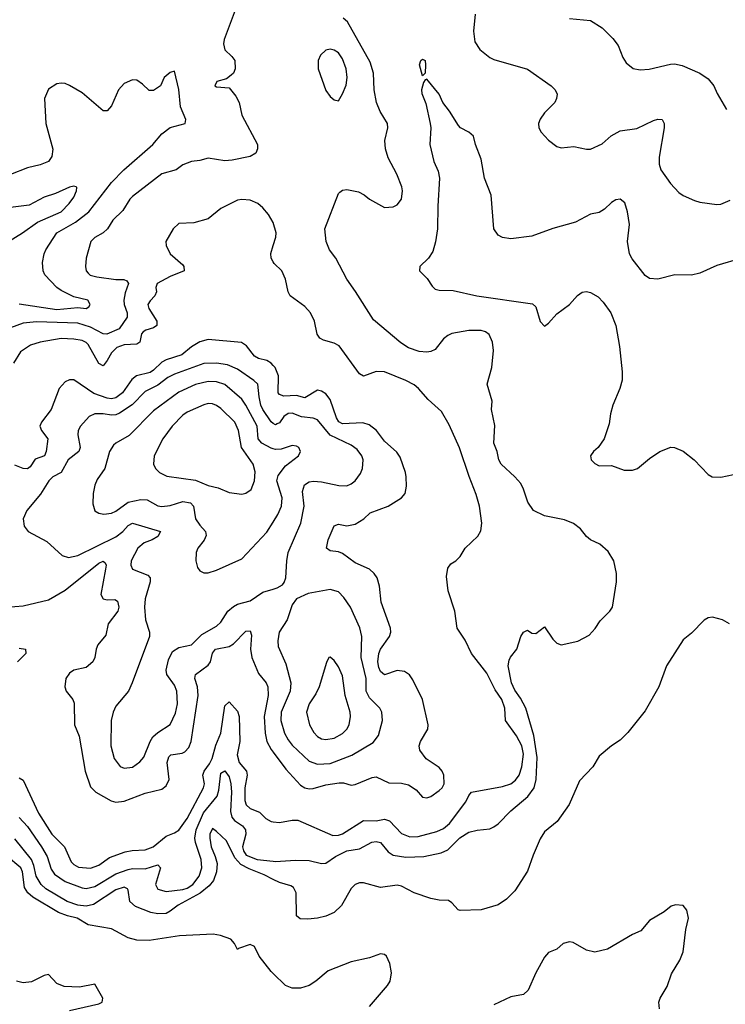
# Model space of a CAD drawing. Header units: inches. Extents: x 1682530 to 1839546, y 640742 to 791647.
# Tile 212 of 256: x 1698793 to 1702151, y 712360 to 717044. Entities that reach past the tile are written whole.
import ezdxf

# ---------------------------------------------------------------- set-up
doc = ezdxf.new("R2010")
doc.units = ezdxf.units.IN
doc.header["$MEASUREMENT"] = 0
doc.layers.add('B6791', color=7, linetype='Continuous')
doc.layers.add('B7701', color=7, linetype='Continuous')

msp = doc.modelspace()

# ---------------------------------------------------------------- linework, layer by layer
at = {"layer": 'B6791', "color": 5}
for points, elevation in [([(1699818, 717090), (1699766.7, 716950), (1699763.6, 716930), (1699770, 716900.7), (1699802.8, 716870), (1699817.3, 716850), (1699819.1, 716810), (1699810.4, 716789.6), (1699799.9, 716780.1), (1699776.8, 716763.2), (1699732, 716750), (1699721, 716730), (1699730, 716724.9), (1699790, 716721), (1699821.3, 716681.3), (1699837.1, 716650), (1699850.3, 716590), (1699924.4, 716450), (1699925.5, 716430), (1699917.4, 716410), (1699890, 716394), (1699804.6, 716375.4), (1699770, 716372.9), (1699690, 716386.2), (1699650, 716374.8), (1699610, 716369.8), (1699570, 716354.3), (1699537.3, 716330), (1699470, 716310.8), (1699330, 716203.1), (1699316.9, 716190), (1699283.6, 716136.4), (1699236.5, 716090), (1699211.7, 716050), (1699190.3, 716030), (1699150, 716007.7), (1699132.3, 715990), (1699109.2, 715909.2), (1699106.5, 715870), (1699109.3, 715850), (1699118.3, 715838.3), (1699129, 715829), (1699160.9, 715820.9), (1699251.3, 715808.7), (1699289, 715809), (1699302.3, 715802.3), (1699310.2, 715790.2), (1699294.4, 715745.6), (1699288.7, 715710), (1699290.6, 715690), (1699305, 715650), (1699304.7, 715630), (1699266.5, 715573.5), (1699208.3, 715548.3), (1699190, 715549.9), (1699130, 715581.2), (1699070, 715601.4), (1698873.3, 715606.7), (1698810, 715601.3), (1698750, 715578.9)], 660), ([(1698790, 715692.5), (1698970, 715665.7), (1699070, 715674.6), (1699110.1, 715669.9), (1699122.3, 715677.7), (1699128.7, 715690), (1699118, 715710), (1699050, 715725.5), (1698990, 715756.1), (1698970, 715771), (1698912.9, 715830), (1698904.6, 715850), (1698902, 715890), (1698909.1, 715930), (1698918, 715950), (1698970.2, 716030), (1699058.9, 716081.1), (1699122.1, 716130), (1699230.5, 716269.5), (1699289.3, 716330.7), (1699427.1, 716450), (1699470, 716501.1), (1699510, 716530.8), (1699580.7, 716550), (1699583.1, 716570), (1699558.5, 716630), (1699550, 716712), (1699530, 716798.8), (1699510, 716793), (1699481.2, 716770), (1699464, 716730), (1699430, 716707.3), (1699410, 716707.3), (1699378, 716738), (1699350, 716756.3), (1699330, 716758), (1699290, 716741.6), (1699263, 716710), (1699230, 716634), (1699210, 716610.7), (1699190, 716610.7), (1699090, 716697.1), (1699030, 716730.6), (1699010, 716740.7), (1698990, 716742.8), (1698970, 716738.8), (1698930, 716714), (1698911.1, 716668.9), (1698917.7, 716550), (1698951.1, 716428.9), (1698946.7, 716393.3), (1698929.8, 716370.2), (1698890, 716353.4), (1698830, 716339.2), (1698750, 716307.6)], 640), ([(1698739.7, 715990), (1698806.8, 716030), (1698878.2, 716081.8), (1698990.3, 716130), (1699028.9, 716170), (1699050, 716200.7), (1699063.8, 716230), (1699065.4, 716245.4), (1699062, 716250), (1699050, 716252.2), (1699030, 716247), (1698962.8, 716217.2), (1698910, 716199.8), (1698838.5, 716161.5), (1698750, 716150.7)], 620), ([(1700000.1, 716080.1), (1699977.1, 716117.1), (1699949.8, 716149.8), (1699926, 716170), (1699890, 716186.3), (1699850.4, 716189.6), (1699830, 716185.6), (1699750, 716146.6), (1699690, 716096.9), (1699621.8, 716078.2), (1699550, 716074.3), (1699523, 716050), (1699488, 715990), (1699490.4, 715970), (1699508.8, 715930), (1699570, 715877.7), (1699575, 715870), (1699575.5, 715850), (1699510, 715822.9), (1699446.7, 715790), (1699441.7, 715770), (1699443.5, 715750), (1699436.6, 715730), (1699413.4, 715706.7), (1699403.7, 715690), (1699407.6, 715670), (1699445.7, 715610), (1699446.3, 715590), (1699430, 715578.2), (1699392.8, 715567.2), (1699380.9, 715559.1), (1699373.2, 715550), (1699364.6, 715510), (1699350, 715501.5), (1699290, 715497.9), (1699254.7, 715485.3), (1699230, 715459.9), (1699210, 715422.5), (1699190, 715398), (1699170, 715409.3), (1699119, 715499), (1699109.2, 715509.2), (1699090, 715518.2), (1699050, 715525.4), (1698990, 715527.2), (1698890, 715510.8), (1698844.1, 715495.9), (1698796.2, 715463.8), (1698762.9, 715410)], 680), ([(1700000, 715892.4), (1699989.9, 715909.9), (1699988.1, 715931.9), (1700000, 715970.3)], 680), ([(1700000, 715399.4), (1699990, 715410.6), (1699970, 715423.6), (1699930, 715432.5), (1699910, 715443.2), (1699872.9, 715492.9), (1699848.1, 715508.1), (1699690, 715522.4), (1699650, 715511.9), (1699610, 715487.9), (1699564.6, 715450), (1699490, 715426.9), (1699470, 715415.5), (1699430, 715376.7), (1699413.3, 715366.7), (1699349.4, 715350.6), (1699327.4, 715332.6), (1699283.1, 715270), (1699250, 715245.2), (1699230, 715241.4), (1699210, 715244.6), (1699146.7, 715266.7), (1699050, 715330.7), (1699030, 715330.8), (1699010, 715322.3), (1698980.8, 715290), (1698942.9, 715190), (1698896.9, 715130), (1698889.4, 715110.6), (1698896.9, 715090), (1698927.5, 715050), (1698919.8, 714990), (1698911.7, 714970), (1698866.3, 714953.7), (1698842.5, 714917.5), (1698830, 714907.6), (1698810, 714908.7), (1698770, 714924.5)], 720), ([(1700000, 715124.2), (1699990, 715131.3), (1699950, 715189.9), (1699941.1, 715210), (1699932, 715250), (1699927.2, 715310), (1699908.1, 715328.1), (1699830, 715382.4), (1699782, 715402), (1699729.6, 715410.4), (1699670, 715408.5), (1699530, 715358.6), (1699497.5, 715342.5), (1699450, 715306.1), (1699390, 715275.3), (1699328, 715212), (1699267.6, 715172.4), (1699250, 715164.1), (1699230, 715162.4), (1699190, 715169.9), (1699150.1, 715169.9), (1699123.4, 715156.7), (1699083.2, 715110), (1699072, 715090), (1699069.4, 715070), (1699081.4, 715010), (1699075.1, 714990), (1699023.8, 714950), (1698990.1, 714889.9), (1698950.8, 714869.2), (1698931.3, 714850), (1698892.2, 714787.8), (1698826.7, 714710), (1698810.4, 714670), (1698815.1, 714635.1), (1698833.4, 714610), (1698922.4, 714562.4), (1698994.8, 714494.8), (1699025.3, 714485.3), (1699070, 714495.1), (1699250, 714584.6), (1699284.7, 714610), (1699310, 714638), (1699330, 714649.5), (1699463.7, 714610), (1699450, 714586), (1699424.2, 714570), (1699385, 714555), (1699354.8, 714530), (1699324.4, 714470), (1699322, 714450), (1699330.3, 714430), (1699402.6, 714402.6), (1699414.2, 714390), (1699414, 714370), (1699391, 714290), (1699386.8, 714250), (1699391.3, 714190), (1699410.3, 714130), (1699410.3, 714110), (1699328.9, 713890), (1699310.3, 713850), (1699250, 713778.3), (1699237.4, 713750), (1699227.8, 713710), (1699226.4, 713590), (1699243.5, 713530), (1699271.5, 713491.5), (1699290, 713483.7), (1699330, 713489.1), (1699365.4, 713514.6), (1699383.2, 713536.8), (1699413.3, 713610), (1699427.2, 713632.8), (1699450, 713653.2), (1699508.6, 713691.4), (1699535.2, 713744.8), (1699544.1, 713790), (1699540.6, 713850), (1699530, 713878.9), (1699492.8, 713930), (1699490.7, 713950), (1699501.3, 713998.7), (1699520.8, 714039.2), (1699550, 714058.4), (1699610, 714070.3), (1699660.7, 714119.3), (1699730, 714158.8), (1699750, 714179), (1699783.2, 714230), (1699810, 714252.8), (1699830, 714263.5), (1699890, 714279.8), (1699950, 714320.7), (1700000, 714336)], 740), ([(1700000, 715002.7), (1699990, 715005.5), (1699945, 715030), (1699928.6, 715050), (1699922.7, 715110), (1699870, 715211.3), (1699850, 715239.9), (1699770, 715308.8), (1699730, 715321.1), (1699690, 715323), (1699630, 715309), (1699550, 715272.6), (1699430, 715183.9), (1699313.4, 715066.6), (1699250.3, 715030), (1699240.1, 715019.9), (1699220.7, 714990), (1699198.2, 714910), (1699162.4, 714857.6), (1699150.2, 714830), (1699142.8, 714790), (1699141.4, 714741.4), (1699150, 714708.2), (1699170, 714697), (1699192.8, 714692.7), (1699230, 714697.1), (1699250, 714705.7), (1699310, 714748.5), (1699370, 714762.5), (1699399.6, 714759.6), (1699450, 714731.6), (1699470, 714728.9), (1699510, 714733.1), (1699570, 714751.6), (1699606.4, 714746.4), (1699620.6, 714730), (1699630.1, 714670), (1699650, 714639.3), (1699678, 714610), (1699680.6, 714590), (1699671.8, 714568.2), (1699641.5, 714530), (1699632.8, 714510), (1699631.6, 714470), (1699639.2, 714439.2), (1699650, 714422), (1699670, 714412.4), (1699690, 714413.7), (1699730, 714426.3), (1699850, 714479.6), (1699970, 714606.3), (1700000, 714654.6)], 760), ([(1698730, 714249.1), (1698810, 714256.5), (1698930, 714284), (1699010, 714331.3), (1699170, 714458.9), (1699190, 714468), (1699200, 714460), (1699204.1, 714450), (1699201.8, 714430), (1699178.5, 714310), (1699190.5, 714290), (1699210, 714284.4), (1699246.2, 714286.2), (1699258.5, 714278.5), (1699265.1, 714250), (1699259.5, 714230), (1699213.6, 714170), (1699203.7, 714116.3), (1699165.5, 714070), (1699157, 714050), (1699150.1, 714010), (1699140.5, 713990), (1699110, 713962.4), (1699050, 713950.6), (1699030, 713936.4), (1699012.8, 713910), (1699007.6, 713870), (1699013.7, 713850), (1699045.7, 713810), (1699052.3, 713792.3), (1699053.8, 713690), (1699075.5, 713635.5), (1699104.7, 713470), (1699130, 713395.5), (1699154.9, 713370), (1699227.8, 713327.8), (1699250, 713322.2), (1699290, 713326.4), (1699390, 713364.8), (1699470, 713383.2), (1699490, 713399.1), (1699504.5, 713430), (1699494.6, 713510), (1699502.6, 713537.4), (1699512.9, 713547.1), (1699565.6, 713554.4), (1699579.1, 713560.9), (1699598.6, 713581.4), (1699609.9, 713610), (1699642.3, 713830), (1699639.4, 713870), (1699626.1, 713910), (1699629.9, 713930), (1699690, 713973.4), (1699701.5, 713990), (1699710, 714030.2), (1699725.4, 714050), (1699790, 714062.1), (1699810, 714075.5), (1699870, 714135.6), (1699890, 714137.6), (1699896.3, 714116.3), (1699890.8, 714050), (1699897.9, 714010), (1699930, 713933.6), (1699966.4, 713890), (1699974.7, 713870), (1699975.9, 713830), (1699957.2, 713730), (1699960.7, 713650), (1699969.6, 713610), (1699990, 713573.2), (1700000, 713559.8)], 720), ([(1698790, 714055.4), (1698820.4, 714050), (1698822.4, 714030), (1698782.2, 713990)], 680), ([(1698790, 713438.5), (1698810, 713427), (1698883.1, 713270), (1698946.4, 713170), (1699006, 713110), (1699038.5, 713038.5), (1699050, 713025.9), (1699073.4, 713013.4), (1699130, 713008.7), (1699170, 713022.2), (1699221.2, 713058.8), (1699294.7, 713085.3), (1699327.8, 713092.2), (1699390, 713095.6), (1699428.7, 713110), (1699490, 713160.1), (1699530, 713175.7), (1699550, 713189.4), (1699590, 713244.2), (1699667.4, 713390), (1699671.9, 713410), (1699664.9, 713450), (1699670.3, 713470), (1699696.2, 713503.8), (1699708.8, 713530), (1699726.8, 713593.2), (1699749.6, 713650), (1699770, 713780.4), (1699790, 713799.7), (1699830, 713754.3), (1699837.1, 713730), (1699840.7, 713610), (1699827.5, 713547.5), (1699837.7, 713510), (1699873.2, 713470), (1699875.1, 713450), (1699863.8, 713390), (1699864.2, 713330), (1699870.2, 713310), (1699890, 713291.7), (1699934.6, 713274.6), (1699964, 713244), (1699990.1, 713230.1), (1700000, 713229)], 680), ([(1698790, 713248.9), (1698830, 713205.5), (1698896.8, 713110), (1698924, 713064), (1698943.3, 713003.3), (1698959.3, 712979.3), (1699010, 712945), (1699090, 712915.2), (1699110, 712912.1), (1699150, 712921), (1699250, 712981), (1699310, 713002.4), (1699330, 713006.5), (1699390, 713005.6), (1699450, 713024.2), (1699463.5, 713010), (1699439.5, 712930), (1699450, 712908.4), (1699490, 712897.6), (1699570, 712906.1), (1699590, 712912.2), (1699616.4, 712930), (1699647.4, 712970), (1699659.4, 713010), (1699656.9, 713050), (1699629.5, 713130), (1699626.8, 713150), (1699632.8, 713190), (1699668.3, 713271.7), (1699732.6, 713350), (1699741.3, 713378.7), (1699750, 713460.4), (1699770, 713471.3), (1699790, 713442.7), (1699797.5, 713410), (1699801.4, 713370), (1699796.9, 713276.9), (1699803, 713250), (1699814.6, 713234.6), (1699853.8, 713210), (1699867.5, 713190), (1699869.6, 713170), (1699853.2, 713110), (1699858.8, 713090), (1699870.3, 713070), (1699923.8, 713050), (1700000, 713040.7)], 660), ([(1700000, 712954.6), (1699956.7, 712976.7), (1699884.6, 713004.6), (1699846.2, 713026.2), (1699817.3, 713057.3), (1699777.5, 713137.5), (1699730, 713183.2), (1699710, 713196), (1699698.3, 713170), (1699697.4, 713150), (1699704.5, 713110), (1699723.8, 713063.8), (1699732.4, 713030), (1699729.9, 712990), (1699715.9, 712950), (1699695.5, 712924.5), (1699651.4, 712888.6), (1699547.9, 712832.1), (1699510, 712804.1), (1699490, 712793.2), (1699450, 712790.2), (1699417.6, 712797.6), (1699345, 712825), (1699317.2, 712850), (1699310, 712903), (1699306.3, 712910), (1699290, 712917), (1699250, 712904.3), (1699145, 712835), (1699110, 712827.4), (1699070, 712831.5), (1699019.3, 712850), (1698918.2, 712910), (1698895.2, 712930), (1698871.6, 712970), (1698860.5, 713020.5), (1698848.8, 713048.8), (1698770, 713148.3)], 640), ([(1700000, 712507.2), (1699990, 712517.1), (1699932.8, 712590), (1699910, 712634.9), (1699890, 712644.9), (1699834, 712626), (1699830, 712621), (1699815.3, 712650), (1699798, 712670), (1699748.1, 712688.1), (1699713.4, 712693.4), (1699553.4, 712686.6), (1699410, 712663.6), (1699350, 712666.2), (1699310, 712676.4), (1699230, 712719.2), (1699118.4, 712738.4), (1699066.7, 712770), (1699020.7, 712780.7), (1698977.4, 712797.4), (1698856.1, 712870), (1698831.2, 712890), (1698816.1, 712916.1), (1698806.2, 712990), (1698797.9, 713010), (1698730, 713067.4)], 620), ([(1699030, 712331.2), (1699170, 712362), (1699186, 712370), (1699189.2, 712390), (1699150, 712455.5), (1699077.3, 712442.7), (1699005.5, 712445.5), (1698970, 712460.2), (1698930, 712501.6), (1698910, 712497), (1698850, 712467.5), (1698810, 712462.3), (1698777.6, 712470)], 580)]:
    msp.add_lwpolyline(points, dxfattribs=dict(at, elevation=elevation))
at = {"layer": 'B6791', "color": 5, "elevation": 780}
msp.add_lwpolyline([(1699690, 715218), (1699670, 715212.8), (1699590, 715177.3), (1699570, 715162.6), (1699519, 715110), (1699474.8, 715050), (1699433, 714970), (1699430.2, 714930), (1699439, 714910), (1699458, 714890), (1699492.7, 714872.7), (1699630, 714853.6), (1699690, 714828.1), (1699738.1, 714818.1), (1699790, 714795.4), (1699850, 714787.1), (1699870, 714791.5), (1699895.1, 714810), (1699909.9, 714850.1), (1699913.1, 714893.1), (1699903.7, 714930), (1699848.7, 715008.7), (1699834.8, 715090), (1699817.2, 715130), (1699750, 715194.6), (1699730, 715209.8), (1699710, 715217)], close=True, dxfattribs=at)
at = {"layer": 'B7701', "color": 5}
for points, elevation in [([(1700000, 713040.7), (1700010, 713039.5), (1700105.9, 713045.9), (1700170, 713043.8), (1700230, 713030.2), (1700250, 713032.6), (1700296.7, 713063.3), (1700350, 713090.1), (1700410, 713099.4), (1700468.7, 713131.3), (1700490, 713134.8), (1700510.6, 713130.6), (1700546, 713086), (1700570.1, 713070.1), (1700630, 713060.6), (1700715.7, 713064.3), (1700798.4, 713081.6), (1700830, 713095.3), (1700888.2, 713151.8), (1700930, 713178.7), (1700969.5, 713189.5), (1701030, 713195.8), (1701050, 713204), (1701070, 713218.9), (1701130, 713280.2), (1701211.4, 713348.6), (1701240.8, 713390), (1701251.7, 713430), (1701255, 713535), (1701239.4, 713639.4), (1701201.8, 713770), (1701177.2, 713817.2), (1701150, 713854.8), (1701134, 713890), (1701117.7, 713970), (1701122, 713998), (1701128.2, 714011.8), (1701159.5, 714050), (1701178, 714110), (1701190, 714131), (1701210, 714141), (1701230, 714126), (1701250, 714124.7), (1701290, 714156), (1701330, 714097.3), (1701350, 714079.1), (1701370, 714070.6), (1701450, 714087.7), (1701502.9, 714117.1), (1701531.9, 714148.1), (1701554.8, 714185.2), (1701601.2, 714230), (1701614, 714250), (1701633.2, 714370), (1701632.7, 714410), (1701620.9, 714470), (1701594.1, 714514.1), (1701554, 714550), (1701510, 714569.3), (1701490, 714586.6), (1701461.8, 714621.8), (1701428.5, 714648.5), (1701385.8, 714665.8), (1701290, 714683.7), (1701238.3, 714710), (1701212, 714750), (1701191.4, 714811.4), (1701177.5, 714837.5), (1701149.9, 714869.9), (1701084.2, 714930), (1701073.6, 714950), (1701065.6, 714990), (1701049.6, 715030), (1701053.6, 715113.6), (1701038.7, 715190), (1701041.1, 715230), (1701018.2, 715310), (1701040.6, 715390), (1701048, 715470), (1701043.1, 715510), (1701026.6, 715546.6), (1701010, 715559.7), (1700990, 715566), (1700930, 715566.2), (1700850, 715550.8), (1700830, 715542), (1700810, 715525.6), (1700770, 715476.2), (1700750, 715465.7), (1700730, 715462.7), (1700693.7, 715466.3), (1700643.3, 715483.3), (1700606.7, 715506.7), (1700476.6, 715616.6), (1700391.7, 715751.7), (1700349.8, 715809.8), (1700297.2, 715910), (1700266.9, 715950), (1700251.3, 715990), (1700246, 716050), (1700310, 716217.3), (1700316.1, 716223.9), (1700330, 716232.7), (1700350, 716236.4), (1700405.9, 716225.9), (1700431.7, 716211.7), (1700457.3, 716190), (1700530, 716150.7), (1700570, 716154), (1700590, 716164), (1700609.5, 716190), (1700615.4, 716230), (1700612.2, 716250), (1700588.6, 716310), (1700546.6, 716386.6), (1700533.4, 716430), (1700530.6, 716470), (1700545, 716530), (1700544.1, 716550), (1700507.9, 716607.9), (1700491.9, 716650), (1700479.9, 716710), (1700476.5, 716790), (1700461.6, 716841.6), (1700353.8, 717033.8), (1700332.2, 717052.2)], 660), ([(1700961, 717070), (1700953.2, 716990), (1700959.3, 716939.3), (1700982.2, 716902.2), (1701030, 716865.3), (1701050, 716854.9), (1701210, 716808.9), (1701322, 716730), (1701342, 716710), (1701350.4, 716690), (1701348.2, 716670), (1701339.3, 716650), (1701290, 716601.6), (1701269.4, 716570.6), (1701262, 716550), (1701263.6, 716530), (1701274.3, 716510), (1701310, 716472), (1701350, 716440.4), (1701370, 716434.9), (1701430, 716440.4), (1701490, 716428.4), (1701510, 716428.5), (1701565.7, 716454.3), (1701608.3, 716491.7), (1701650, 716516.5), (1701730, 716526.5), (1701810, 716565.2), (1701830, 716571.3), (1701850.2, 716570.2), (1701860.3, 716550), (1701860.2, 716530), (1701835.8, 716390), (1701836.7, 716356.7), (1701844.6, 716330), (1701890, 716265.5), (1701930, 716222), (1701950, 716207.7), (1702004.1, 716184.1), (1702030, 716176.3), (1702110, 716164.9), (1702130, 716166.7), (1702174.9, 716185.1)], 660), ([(1701410.4, 717050.4), (1701510, 717040.4), (1701565.4, 717005.4), (1701615.6, 716955.6), (1701642, 716922), (1701663.9, 716863.9), (1701678.8, 716838.8), (1701713, 716813), (1701746.2, 716806.2), (1701788.5, 716808.5), (1701890, 716833.6), (1701910, 716834.7), (1701946.1, 716826.1), (1702030.2, 716790.2), (1702070, 716763.7), (1702096, 716730), (1702112.8, 716692.7), (1702157.1, 716617.1)], 680), ([(1702230, 715910.4), (1702110, 715874.4), (1702030, 715838), (1701990, 715829), (1701910.3, 715830.3), (1701830, 715810.2), (1701790, 715814), (1701770, 715827.1), (1701707.4, 715907.4), (1701695.6, 715930), (1701686, 715990), (1701694.7, 716070), (1701686.2, 716130), (1701673.6, 716173.6), (1701650, 716190.4), (1701630, 716186.7), (1701610, 716175.3), (1701576.4, 716143.6), (1701550, 716127.4), (1701510, 716119.5), (1701438, 716082), (1701330, 716051.7), (1701230, 716014.3), (1701130, 716001.8), (1701090, 716008.2), (1701070, 716018.9), (1701050.2, 716050.2), (1701036.2, 716210), (1701004.9, 716290), (1700990, 716381), (1700962, 716450), (1700952.2, 716490), (1700930.7, 716510), (1700890.4, 716530.4), (1700880.7, 716540.7), (1700838, 716610), (1700806.8, 716650), (1700790, 716690.8), (1700730, 716762), (1700722, 716758), (1700714.6, 716745.4), (1700706, 716710), (1700706.6, 716693.4), (1700725.6, 716645.6), (1700746.6, 716550), (1700749.7, 716530), (1700745.4, 716450), (1700764.4, 716370), (1700784.1, 716324.1), (1700791.1, 716290), (1700783, 716157), (1700782.2, 716050), (1700772.5, 715987.5), (1700758.8, 715941.2), (1700738, 715910), (1700698, 715870), (1700695.1, 715850), (1700732.6, 715812.6), (1700756.1, 715776.1), (1700770, 715762.9), (1700790, 715758), (1700855.7, 715755.7), (1700969, 715730), (1701232.9, 715692.9), (1701250, 715678), (1701270, 715609), (1701290, 715586), (1701310, 715600.7), (1701350, 715645.1), (1701410, 715689.6), (1701447.5, 715732.5), (1701470, 715748.8), (1701490, 715751.6), (1701510, 715747), (1701545.4, 715725.4), (1701570, 715701.4), (1701606.9, 715650), (1701629.9, 715590), (1701647.2, 715490), (1701659.7, 715370), (1701659.6, 715330), (1701649.7, 715290.3), (1701615.1, 715210), (1701604.5, 715170), (1701598.9, 715121.1), (1701575.1, 715050), (1701546.6, 715010), (1701523.7, 714990), (1701509.3, 714970), (1701513.2, 714950), (1701530, 714933.2), (1701550, 714922.7), (1701610, 714923.7), (1701670, 714902), (1701710, 714900.7), (1701734, 714910), (1701790, 714957), (1701838.8, 714990), (1701891.5, 715011.5), (1701910, 715009.4), (1701950, 714992), (1702002.7, 714950), (1702070, 714881.2), (1702088.7, 714870), (1702130, 714868.3), (1702190, 714881.1)], 640), ([(1700000, 715970.3), (1700012.2, 716010), (1700014, 716030), (1700000.1, 716080.1)], 680), ([(1700000, 713229), (1700030, 713225.7), (1700090, 713236.1), (1700116.1, 713236.1), (1700283.4, 713163.4), (1700310, 713164.3), (1700330, 713170.8), (1700430, 713234.2), (1700490, 713233.6), (1700530, 713241), (1700553.5, 713233.5), (1700610, 713172.6), (1700650, 713157.2), (1700690, 713159), (1700777.8, 713182.2), (1700810, 713196.8), (1700839, 713221), (1700916.2, 713323.8), (1700930, 713354.4), (1700942.9, 713370), (1701090, 713396.4), (1701130, 713409.6), (1701153, 713427), (1701169.9, 713450), (1701183.5, 713490), (1701190.3, 713550), (1701182, 713590), (1701157.6, 713637.6), (1701105.7, 713710), (1701101.8, 713770), (1701087.2, 713810), (1701056, 713856), (1701015.8, 713935.8), (1700943.7, 714030), (1700912.6, 714092.6), (1700875.1, 714150), (1700864.4, 714230), (1700831.9, 714328.1), (1700824.9, 714395.1), (1700830, 714436), (1700844.9, 714455.1), (1700869, 714470), (1700889.2, 714490), (1700913.2, 714530), (1700973.3, 714586.7), (1700987.5, 714612.5), (1700992.1, 714650), (1700980.9, 714730), (1700965.6, 714785.6), (1700931.4, 714871.4), (1700886.9, 715006.9), (1700837, 715117), (1700800.8, 715180.8), (1700737, 715237), (1700691.2, 715290), (1700670, 715306.9), (1700630, 715328.7), (1700529.5, 715369.5), (1700490, 715370.4), (1700428.7, 715348.7), (1700410, 715360.3), (1700313.6, 715493.6), (1700290, 715505.4), (1700239.7, 715519.7), (1700222.2, 715530), (1700209.2, 715549.2), (1700195.7, 715610), (1700177.4, 715650), (1700150, 715679.3), (1700080.5, 715730), (1700071.2, 715750), (1700058.7, 715810), (1700040.5, 715850), (1700004.5, 715884.5), (1700000, 715892.4)], 680), ([(1700000, 713559.8), (1700059.7, 713479.7), (1700130, 713403), (1700150, 713390.8), (1700170, 713386), (1700190, 713387.4), (1700250, 713404.6), (1700313.9, 713413.9), (1700334.4, 713414.4), (1700370, 713403.5), (1700390, 713406.3), (1700470, 713439.8), (1700490, 713443), (1700550, 713414.8), (1700610, 713412.1), (1700644.2, 713404.2), (1700680, 713380), (1700710, 713346.5), (1700730, 713342), (1700750, 713349.4), (1700790, 713377.8), (1700803.7, 713390), (1700813.6, 713410), (1700811.2, 713450), (1700803.4, 713470), (1700790, 713486.6), (1700727.5, 713527.5), (1700696.8, 713570), (1700694.5, 713590), (1700700.6, 713610), (1700735.1, 713670), (1700737.8, 713690), (1700710.7, 713810), (1700663.5, 713903.5), (1700647.8, 713927.8), (1700623.8, 713943.8), (1700590, 713948.2), (1700530, 713927.3), (1700510, 713943.1), (1700502.9, 713962.9), (1700497.3, 713990), (1700501.7, 714030), (1700510.4, 714050), (1700552.7, 714110), (1700558.6, 714130), (1700557.2, 714150), (1700512.7, 714272.7), (1700504.8, 714350), (1700494.5, 714390), (1700480.5, 714410), (1700457.5, 714430), (1700390, 714460.3), (1700330, 714505), (1700310, 714512.7), (1700270, 714518.3), (1700253.6, 714530), (1700261.2, 714570), (1700290, 714636.4), (1700310, 714644.9), (1700350, 714637.1), (1700390, 714644.5), (1700431.5, 714670), (1700461.3, 714698.7), (1700546, 714730), (1700610, 714770.4), (1700628, 714790), (1700634.1, 714825.9), (1700632.8, 714870), (1700629.8, 714890), (1700603.6, 714963.6), (1700587.3, 714987.3), (1700530, 715039.2), (1700490.4, 715090.4), (1700456.9, 715116.9), (1700426, 715126), (1700330, 715121.1), (1700312.1, 715132.1), (1700301.4, 715150), (1700270, 715237.8), (1700250, 715264), (1700230, 715278), (1700210, 715281.3), (1700150, 715244.9), (1700110, 715255.9), (1700050, 715253.5), (1700030, 715261), (1700022.8, 715270), (1700024.3, 715350), (1700009.2, 715389.2), (1700000, 715399.4)], 720), ([(1700000, 714336), (1700018.4, 714341.6), (1700043.5, 714356.5), (1700052.3, 714367.7), (1700059.7, 714390), (1700064.2, 714470), (1700071.3, 714510), (1700131.2, 714650), (1700146.5, 714730), (1700139.6, 714800.4), (1700148, 714832), (1700170, 714845.4), (1700191.3, 714848.7), (1700230, 714845.3), (1700312.2, 714827.8), (1700350, 714827.7), (1700370, 714835.9), (1700390, 714851.4), (1700414.3, 714885.7), (1700424.8, 714910), (1700428.2, 714950), (1700420.7, 714970), (1700399.4, 714999.4), (1700370, 715021), (1700270, 715068.7), (1700210, 715140.9), (1700190, 715149.3), (1700135, 715155), (1700090, 715171.9), (1700070, 715171.6), (1700050, 715156.8), (1700030, 715127.3), (1700018.6, 715121.4), (1700010, 715117), (1700000, 715124.2)], 740), ([(1700000, 714654.6), (1700022, 714690), (1700038.4, 714730), (1700041.8, 714770), (1700017.6, 714850), (1700023.7, 714876.3), (1700058, 714922), (1700120.5, 714970), (1700129.6, 714990), (1700120.9, 715010), (1700110, 715015.4), (1700090, 715018), (1700037.9, 715002.1), (1700010, 714999.9), (1700000, 715002.7)], 760), ([(1702170.4, 714170.4), (1702138, 714190), (1702090, 714201.6), (1702070, 714199.3), (1702050, 714187.7), (1701990, 714126), (1701950, 714094.8), (1701871.2, 713970), (1701835.4, 713870), (1701770, 713756.3), (1701686.6, 713653.4), (1701650, 713616.3), (1701610, 713590.8), (1701550, 713541), (1701521.2, 713490), (1701456.6, 713423.4), (1701408.3, 713311.7), (1701351.6, 713230), (1701290, 713181.3), (1701270, 713148.4), (1701236.4, 713070), (1701210, 712994), (1701150, 712900.4), (1701110, 712860.4), (1701070, 712833), (1700989.5, 712810.5), (1700890, 712806), (1700880.5, 712810), (1700850, 712843), (1700833.9, 712853.9), (1700790, 712855.6), (1700750, 712863.6), (1700670, 712890.2), (1700610, 712921.7), (1700590, 712927.6), (1700510, 712915.6), (1700430, 712938.5), (1700410, 712938.5), (1700390, 712930.2), (1700370, 712911.6), (1700325.1, 712830), (1700290, 712796.9), (1700250, 712779), (1700210, 712770.2), (1700164.9, 712764.9), (1700127.5, 712767.5), (1700110, 712781), (1700109.3, 712890), (1700096.3, 712916.3), (1700084.2, 712924.2), (1700030, 712939.2), (1700000, 712954.6)], 640), ([(1701838.3, 712338.3), (1701834, 712370), (1701840.3, 712390), (1701874.3, 712445.7), (1701895.2, 712504.8), (1701934.4, 712570), (1701950.4, 712610), (1701963.5, 712716.5), (1701976.3, 712770), (1701967.7, 712807.7), (1701950.6, 712830.6), (1701914.4, 712834.4), (1701892.9, 712827.1), (1701860.1, 712799.9), (1701790, 712758.8), (1701749, 712710), (1701710, 712692.7), (1701590, 712622.4), (1701530, 712608.4), (1701490, 712618.4), (1701426.3, 712653.7), (1701410, 712658), (1701379, 712650), (1701350, 712622.8), (1701310, 712606.8), (1701290, 712584), (1701249.7, 712510), (1701212.7, 712427.3), (1701190, 712407.3), (1701130, 712395.8), (1701050, 712358.3)], 620), ([(1700458.4, 712350), (1700543.1, 712450), (1700556.4, 712470), (1700562.4, 712510), (1700555.1, 712555.1), (1700539.1, 712590), (1700530, 712598), (1700510, 712600.5), (1700458.5, 712581.5), (1700370, 712563.2), (1700261, 712519), (1700203, 712470), (1700170, 712449.2), (1700130, 712436.9), (1700090, 712436.9), (1700058, 712450), (1700000, 712507.2)], 620)]:
    msp.add_lwpolyline(points, dxfattribs=dict(at, elevation=elevation))
for points, elevation in [([(1700270, 716904.2), (1700250, 716899.6), (1700224.4, 716875.6), (1700213.4, 716850), (1700212.8, 716810), (1700250, 716706.8), (1700270, 716678.8), (1700290, 716662.8), (1700310, 716658), (1700330, 716691), (1700346.9, 716733.1), (1700350.8, 716770), (1700347.4, 716810), (1700330, 716858.7), (1700310, 716886.6), (1700290, 716898.9)], 680), ([(1700710, 716778), (1700695.3, 716830), (1700702, 716850), (1700710, 716856), (1700722, 716850), (1700724.7, 716830), (1700722, 716790)], 640), ([(1700270, 714333), (1700166, 714314), (1700110, 714289.6), (1700090, 714260.9), (1700066.4, 714190), (1700027.3, 714130), (1700020.9, 714090), (1700023.2, 714063.2), (1700060.4, 713980.4), (1700083.8, 713890), (1700080.4, 713850), (1700037.4, 713750), (1700036.1, 713710), (1700053.4, 713650), (1700070, 713618.4), (1700090, 713593.9), (1700170, 713517.7), (1700210, 713502.1), (1700270, 713506.5), (1700374, 713546), (1700474.8, 713605.2), (1700501, 713639), (1700520.4, 713710), (1700516, 713750), (1700507.2, 713770), (1700457.7, 713817.7), (1700441.7, 713850), (1700441.6, 713910), (1700418.2, 714010), (1700421.1, 714110), (1700411.5, 714151.5), (1700366.8, 714250), (1700336.3, 714296.3), (1700310, 714322)], 740), ([(1700270, 714012.3), (1700264.7, 714010), (1700253, 713987), (1700217.8, 713870), (1700202.4, 713837.6), (1700171.3, 713790), (1700157.6, 713750), (1700172.6, 713690), (1700192.9, 713652.9), (1700210, 713635), (1700230, 713623.6), (1700250, 713619.6), (1700290, 713627.2), (1700330, 713649.5), (1700350.7, 713669.3), (1700361.1, 713690), (1700367.4, 713730), (1700366.1, 713750), (1700342.4, 713830), (1700330, 713922.7), (1700310, 713966.6), (1700290, 713996)], 760)]:
    msp.add_lwpolyline(points, close=True, dxfattribs=dict(at, elevation=elevation))

doc.saveas('drawing.dxf')
